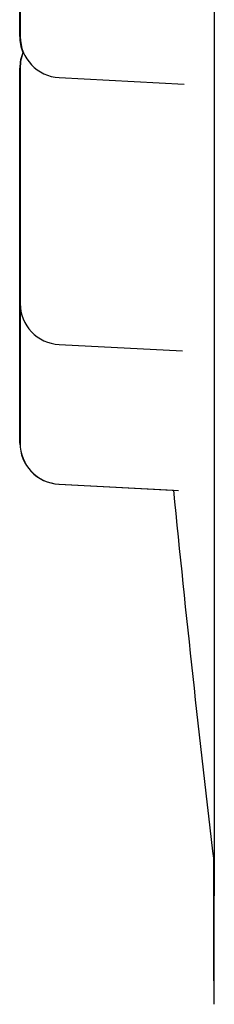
# Model space of a CAD drawing. Header units: millimetres. Extents: x 8 to 932, y 12 to 940.
# Tile 31 of 62: x 236.77 to 238.19, y 905.45 to 912.64. Entities that reach past the tile are written whole.
import ezdxf

# ---------------------------------------------------------------- set-up
doc = ezdxf.new("R2010")
doc.units = ezdxf.units.MM

msp = doc.modelspace()

# ---------------------------------------------------------------- linework, layer by layer
at = {"color": 7, "linetype": 'Continuous', "lineweight": 30}
for p, q in [((237.0574, 912.2174), (237.9684, 912.1697)), ((236.7725, 911.3013), (236.7707, 911.2679)), ((236.7725, 911.2922), (236.7715, 911.2679)), ((236.7698, 910.5692), (236.7708, 910.5449)), ((237.0567, 910.2696), (237.9547, 910.2225)), ((237.055, 909.2504), (237.8903, 909.2066)), ((237.0558, 909.2504), (237.9276, 909.2047))]:
    msp.add_line(p, q, dxfattribs=at)
at = {"color": 7, "linetype": 'Continuous', "lineweight": 30, "flags": 128}
for points in [[(238.1875, 912.8017), (238.1875, 912.4389), (238.1874, 912.0825), (238.1873, 911.7329), (238.1873, 911.3902), (238.1872, 911.0548), (238.1871, 910.7267), (238.187, 910.4063), (238.187, 910.0937), (238.1869, 909.7893), (238.1868, 909.4931), (238.1867, 909.2054), (238.1866, 908.9264), (238.1866, 908.6562), (238.1865, 908.3952), (238.1864, 908.1433), (238.1863, 907.9009), (238.1862, 907.6681), (238.1861, 907.445), (238.186, 907.2318), (238.1859, 907.0286), (238.1858, 906.8356), (238.1857, 906.6529), (238.1856, 906.4807), (238.1855, 906.319), (238.1854, 906.168), (238.1853, 906.0277), (238.1852, 905.8983), (238.1851, 905.7799), (238.185, 905.6725), (238.1849, 905.5762), (238.1848, 905.4911), (238.1847, 905.4545)], [(236.7697, 911.4282), (236.7697, 911.4823), (236.7697, 911.5361), (236.7697, 911.589), (236.7697, 911.6406), (236.7697, 911.6906), (236.7697, 911.7385), (236.7697, 911.784), (236.7697, 911.8267), (236.7697, 911.8663), (236.7697, 911.9025), (236.7698, 911.935), (236.7698, 911.9634), (236.7698, 911.9877), (236.7698, 912.0077), (236.7698, 912.023), (236.7698, 912.0338), (236.7698, 912.0397), (236.7698, 912.0409), (236.7699, 912.0374), (236.7699, 912.029), (236.7699, 912.0159), (236.7699, 911.9983), (236.7699, 911.9761), (236.7699, 911.9497), (236.7699, 911.9192), (236.7699, 911.8849), (236.77, 911.847), (236.77, 911.8058), (236.77, 911.7616), (236.77, 911.7149), (236.77, 911.6658), (236.77, 911.615), (236.77, 911.5627), (236.77, 911.5093), (236.77, 911.4553), (236.77, 911.401), (236.77, 911.347), (236.77, 911.2937), (236.77, 911.2413), (236.77, 911.1905), (236.77, 911.1415), (236.77, 911.0947), (236.77, 911.0506), (236.77, 911.0094), (236.7699, 910.9714), (236.7699, 910.9371), (236.7699, 910.9066), (236.7699, 910.8802), (236.7699, 910.8581), (236.7699, 910.8404), (236.7699, 910.8273), (236.7699, 910.819), (236.7698, 910.8154), (236.7698, 910.8166), (236.7698, 910.8226), (236.7698, 910.8333), (236.7698, 910.8487), (236.7698, 910.8686), (236.7698, 910.8929), (236.7698, 910.9214), (236.7697, 910.9538), (236.7697, 910.99), (236.7697, 911.0296), (236.7697, 911.0723), (236.7697, 911.1178), (236.7697, 911.1657), (236.7697, 911.2157), (236.7697, 911.2673), (236.7697, 911.3202), (236.7697, 911.374), (236.7697, 911.4282)], [(236.7722, 911.4282), (236.7722, 911.4823), (236.7722, 911.5361), (236.7722, 911.589), (236.7722, 911.6406), (236.7722, 911.6906), (236.7722, 911.7385), (236.7723, 911.784), (236.7723, 911.8267), (236.7723, 911.8663), (236.7723, 911.9025), (236.7723, 911.935), (236.7723, 911.9634), (236.7723, 911.9877), (236.7723, 912.0077), (236.7723, 912.023), (236.7724, 912.0338), (236.7724, 912.0397), (236.7724, 912.0409), (236.7724, 912.0374), (236.7724, 912.029), (236.7724, 912.0159), (236.7724, 911.9983), (236.7724, 911.9761), (236.7725, 911.9497), (236.7725, 911.9192), (236.7725, 911.8849), (236.7725, 911.847), (236.7725, 911.8058), (236.7725, 911.7616), (236.7725, 911.7149), (236.7725, 911.6658), (236.7725, 911.615), (236.7725, 911.5627), (236.7725, 911.5093), (236.7725, 911.4553), (236.7725, 911.401), (236.7725, 911.347), (236.7725, 911.2937), (236.7725, 911.2413), (236.7725, 911.1905), (236.7725, 911.1415), (236.7725, 911.0947), (236.7725, 911.0506), (236.7725, 911.0094), (236.7725, 910.9714), (236.7725, 910.9371), (236.7725, 910.9066), (236.7724, 910.8802), (236.7724, 910.8581), (236.7724, 910.8404), (236.7724, 910.8273), (236.7724, 910.819), (236.7724, 910.8154), (236.7724, 910.8166), (236.7724, 910.8226), (236.7723, 910.8333), (236.7723, 910.8487), (236.7723, 910.8686), (236.7723, 910.8929), (236.7723, 910.9214), (236.7723, 910.9538), (236.7723, 910.99), (236.7723, 911.0296), (236.7723, 911.0723), (236.7722, 911.1178), (236.7722, 911.1657), (236.7722, 911.2157), (236.7722, 911.2673), (236.7722, 911.3202), (236.7722, 911.374), (236.7722, 911.4282)], [(236.7717, 910.9508), (236.7717, 911.0163), (236.7717, 911.0754), (236.7717, 911.1269), (236.7717, 911.1571), (236.7716, 911.184), (236.7716, 911.2076), (236.7716, 911.2411), (236.7716, 911.2612), (236.7715, 911.2679), (236.7715, 911.2642), (236.7715, 911.2529), (236.7715, 911.2341), (236.7715, 911.2076), (236.7714, 911.1712), (236.7714, 911.1272), (236.7714, 911.0756), (236.7714, 911.0163), (236.7714, 910.9511), (236.7714, 910.8809), (236.7714, 910.8312), (236.7714, 910.7793), (236.7713, 910.7251), (236.7713, 910.6225), (236.7713, 910.5171), (236.7713, 910.409), (236.7713, 910.328), (236.7713, 910.2483), (236.7713, 910.1699), (236.7713, 910.0928), (236.7714, 910.0127), (236.7714, 909.9375), (236.7714, 909.8671), (236.7714, 909.8016), (236.7714, 909.7426), (236.7714, 909.691), (236.7714, 909.6608), (236.7715, 909.6339), (236.7715, 909.6103), (236.7715, 909.5768), (236.7715, 909.5567), (236.7715, 909.55), (236.7716, 909.5537), (236.7716, 909.565), (236.7716, 909.5839), (236.7716, 909.6103), (236.7716, 909.6467), (236.7717, 909.6907), (236.7717, 909.7423), (236.7717, 909.8016), (236.7717, 909.8668), (236.7717, 909.937), (236.7717, 909.9867), (236.7717, 910.0386), (236.7717, 910.0928), (236.7718, 910.1955), (236.7718, 910.3009), (236.7718, 910.409), (236.7718, 910.409)], [(236.7705, 910.409), (236.7705, 910.4631), (236.7705, 910.5169), (236.7705, 910.5698), (236.7705, 910.6214), (236.7705, 910.6714), (236.7705, 910.7193), (236.7705, 910.7648), (236.7706, 910.8075), (236.7706, 910.8471), (236.7706, 910.8833), (236.7706, 910.9158), (236.7706, 910.9442), (236.7706, 910.9685), (236.7706, 910.9885), (236.7706, 911.0038), (236.7707, 911.0146), (236.7707, 911.0206), (236.7707, 911.0217), (236.7707, 911.0182), (236.7707, 911.0098), (236.7707, 910.9967), (236.7707, 910.9791), (236.7707, 910.9569), (236.7708, 910.9305), (236.7708, 910.9), (236.7708, 910.8657), (236.7708, 910.8278), (236.7708, 910.7866), (236.7708, 910.7424), (236.7708, 910.6957), (236.7708, 910.6466), (236.7708, 910.5958), (236.7708, 910.5435), (236.7708, 910.4901), (236.7708, 910.4361), (236.7708, 910.3818), (236.7708, 910.3278), (236.7708, 910.2745), (236.7708, 910.2221), (236.7708, 910.1713), (236.7708, 910.1223), (236.7708, 910.0755), (236.7708, 910.0314), (236.7708, 909.9902), (236.7708, 909.9522), (236.7708, 909.9179), (236.7708, 909.8874), (236.7707, 909.861), (236.7707, 909.8389), (236.7707, 909.8212), (236.7707, 909.8081), (236.7707, 909.7998), (236.7707, 909.7962), (236.7707, 909.7974), (236.7707, 909.8034), (236.7706, 909.8141), (236.7706, 909.8295), (236.7706, 909.8494), (236.7706, 909.8737), (236.7706, 909.9022), (236.7706, 909.9346), (236.7706, 909.9708), (236.7706, 910.0104), (236.7705, 910.0531), (236.7705, 910.0986), (236.7705, 910.1465), (236.7705, 910.1965), (236.7705, 910.2481), (236.7705, 910.301), (236.7705, 910.3548), (236.7705, 910.409)], [(236.7714, 910.409), (236.7714, 910.4631), (236.7714, 910.5169), (236.7714, 910.5698), (236.7714, 910.6214), (236.7714, 910.6714), (236.7714, 910.7193), (236.7714, 910.7648), (236.7714, 910.8075), (236.7714, 910.8471), (236.7714, 910.8833), (236.7715, 910.9158), (236.7715, 910.9442), (236.7715, 910.9685), (236.7715, 910.9885), (236.7715, 911.0038), (236.7715, 911.0146), (236.7715, 911.0206), (236.7716, 911.0217), (236.7716, 911.0182), (236.7716, 911.0098), (236.7716, 910.9967), (236.7716, 910.9791), (236.7716, 910.9569), (236.7716, 910.9305), (236.7716, 910.9), (236.7717, 910.8657), (236.7717, 910.8278), (236.7717, 910.7866), (236.7717, 910.7424), (236.7717, 910.6957), (236.7717, 910.6466), (236.7717, 910.5958), (236.7717, 910.5435), (236.7717, 910.4901), (236.7717, 910.4361), (236.7717, 910.3818), (236.7717, 910.3278), (236.7717, 910.2745), (236.7717, 910.2221), (236.7717, 910.1713), (236.7717, 910.1223), (236.7717, 910.0755), (236.7717, 910.0314), (236.7717, 909.9902), (236.7717, 909.9522), (236.7716, 909.9179), (236.7716, 909.8874), (236.7716, 909.861), (236.7716, 909.8389), (236.7716, 909.8212), (236.7716, 909.8081), (236.7716, 909.7998), (236.7716, 909.7962), (236.7715, 909.7974), (236.7715, 909.8034), (236.7715, 909.8141), (236.7715, 909.8295), (236.7715, 909.8494), (236.7715, 909.8737), (236.7715, 909.9022), (236.7714, 909.9346), (236.7714, 909.9708), (236.7714, 910.0104), (236.7714, 910.0531), (236.7714, 910.0986), (236.7714, 910.1465), (236.7714, 910.1965), (236.7714, 910.2481), (236.7714, 910.301), (236.7714, 910.3548), (236.7714, 910.409)], [(238.1824, 906.5139), (238.1824, 906.4807), (238.1825, 906.319), (238.1826, 906.168), (238.1827, 906.0277), (238.1828, 905.8983), (238.1829, 905.7799), (238.183, 905.6725), (238.1831, 905.5762), (238.1832, 905.4911), (238.1833, 905.4545)]]:
    msp.add_lwpolyline(points, dxfattribs=at)
at = {"color": 7, "linetype": 'Continuous', "lineweight": 30}
for centre, radius, start, end in [((237.0691, 912.517), 0.3, 179.99999, 202.70737), ((237.0731, 912.517), 0.3, 179.99999, 267), ((237.0698, 912.2871), 0.3, 156.65798, 180), ((237.0724, 912.2871), 0.3, 157.29263, 180), ((237.0724, 910.5692), 0.3, 179.99999, 267), ((237.0707, 909.55), 0.3, 179.99999, 267), ((237.0715, 909.55), 0.3, 179.99999, 267), ((367.2711, 921.8794), 130, 185.594245, 186.800064)]:
    msp.add_arc(centre, radius, start, end, dxfattribs=at)
for points, knots in [([(236.7733, 913.376), (236.7733, 913.4031), (236.7733, 913.457), (236.7733, 913.5371), (236.7733, 913.6158), (236.7733, 913.6947), (236.7733, 913.7727), (236.7733, 913.8483), (236.7733, 913.9191), (236.7733, 913.9843), (236.7732, 914.0434), (236.7732, 914.0895), (236.7732, 914.1248), (236.7732, 914.1518), (236.7732, 914.1818), (236.7732, 914.2103), (236.7731, 914.2305), (236.7731, 914.2366), (236.7731, 914.2325), (236.7731, 914.2212), (236.773, 914.2022), (236.773, 914.1751), (236.773, 914.1397), (236.773, 914.0955), (236.773, 914.0436), (236.7729, 913.9845), (236.7729, 913.9193), (236.7729, 913.8565), (236.7729, 913.7985), (236.7729, 913.7464), (236.7729, 913.6775), (236.7729, 913.5903), (236.7729, 913.4841), (236.7729, 913.3851), (236.7729, 913.2951), (236.7729, 913.215), (236.7729, 913.1363), (236.7729, 913.0573), (236.7729, 912.9793), (236.7729, 912.9037), (236.7729, 912.8329), (236.7729, 912.7677), (236.773, 912.7086), (236.773, 912.6625), (236.773, 912.6272), (236.773, 912.6002), (236.773, 912.5702), (236.773, 912.5417), (236.7731, 912.5214), (236.7731, 912.5154), (236.7731, 912.5194), (236.7731, 912.5308), (236.7732, 912.5498), (236.7732, 912.5769), (236.7732, 912.6123), (236.7732, 912.6565), (236.7732, 912.7084), (236.7733, 912.7675), (236.7733, 912.8326), (236.7733, 912.8954), (236.7733, 912.9535), (236.7733, 913.0055), (236.7733, 913.0745), (236.7733, 913.1617), (236.7733, 913.268), (236.7733, 913.3399), (236.7733, 913.376)], [0, 0, 0, 0, 0.015048, 0.029974, 0.044912, 0.059997, 0.076298, 0.092451, 0.108629, 0.125004, 0.141304, 0.157457, 0.168232, 0.179069, 0.190018, 0.210021, 0.229908, 0.249999, 0.265029, 0.279949, 0.294893, 0.309997, 0.326298, 0.342451, 0.358629, 0.375004, 0.391304, 0.407457, 0.418232, 0.429069, 0.440018, 0.460022, 0.479908, 0.499999, 0.515029, 0.529949, 0.544893, 0.559997, 0.576298, 0.592451, 0.608629, 0.625004, 0.641304, 0.657457, 0.668232, 0.679069, 0.690018, 0.710022, 0.729908, 0.749999, 0.765029, 0.779949, 0.794893, 0.809997, 0.826298, 0.842451, 0.858629, 0.875004, 0.891304, 0.907458, 0.918232, 0.929069, 0.940018, 0.960044, 0.979931, 1, 1, 1, 1]), ([(236.7691, 912.517), (236.7691, 912.5177), (236.7691, 912.5191), (236.7692, 912.5309), (236.7692, 912.5497), (236.7692, 912.5769), (236.7692, 912.6123), (236.7692, 912.6565), (236.7693, 912.7084), (236.7693, 912.7675), (236.7693, 912.8326), (236.7693, 912.8954), (236.7693, 912.9535), (236.7693, 913.0055), (236.7693, 913.0745), (236.7693, 913.1617), (236.7693, 913.268), (236.7693, 913.3399), (236.7693, 913.376)], [0, 0, 0, 0, 0.0601211, 0.1197999, 0.1795774, 0.2399918, 0.3051939, 0.3698064, 0.4345186, 0.5000167, 0.5652191, 0.6298316, 0.67293, 0.716277, 0.7600734, 0.8401774, 0.9197245, 1, 1, 1, 1]), ([(236.7701, 911.4282), (236.7701, 911.4552), (236.7701, 911.5092), (236.7701, 911.5893), (236.7701, 911.668), (236.77, 911.7469), (236.77, 911.8249), (236.77, 911.9005), (236.77, 911.9712), (236.77, 912.0365), (236.77, 912.0956), (236.77, 912.1416), (236.7699, 912.177), (236.7699, 912.2039), (236.7699, 912.234), (236.7699, 912.2623), (236.7699, 912.2833), (236.7699, 912.2858), (236.7698, 912.2871)], [0, 0, 0, 0, 0.060194, 0.119898, 0.179651, 0.239989, 0.305192, 0.369805, 0.434518, 0.500017, 0.56522, 0.629833, 0.672931, 0.716279, 0.760076, 0.84009, 0.919638, 1, 1, 1, 1]), ([(236.7726, 911.4282), (236.7726, 911.4552), (236.7726, 911.5092), (236.7726, 911.5893), (236.7726, 911.668), (236.7726, 911.7469), (236.7726, 911.8249), (236.7726, 911.9005), (236.7725, 911.9712), (236.7725, 912.0365), (236.7725, 912.0956), (236.7725, 912.1416), (236.7725, 912.177), (236.7725, 912.2039), (236.7725, 912.2339), (236.7724, 912.2625), (236.7724, 912.2827), (236.7724, 912.2888), (236.7724, 912.2847), (236.7723, 912.2734), (236.7723, 912.2544), (236.7723, 912.2273), (236.7723, 912.1919), (236.7723, 912.1477), (236.7722, 912.0957), (236.7722, 912.0367), (236.7722, 911.9715), (236.7722, 911.9087), (236.7722, 911.8506), (236.7722, 911.7986), (236.7722, 911.7297), (236.7722, 911.6425), (236.7722, 911.5363), (236.7722, 911.4373), (236.7722, 911.3472), (236.7722, 911.2672), (236.7722, 911.1884), (236.7722, 911.1095), (236.7722, 911.0315), (236.7722, 910.9558), (236.7722, 910.8851), (236.7722, 910.8198), (236.7722, 910.7607), (236.7723, 910.7147), (236.7723, 910.6793), (236.7723, 910.6524), (236.7723, 910.6224), (236.7723, 910.5938), (236.7724, 910.5736), (236.7724, 910.5675), (236.7724, 910.5716), (236.7724, 910.5829), (236.7724, 910.6019), (236.7725, 910.629), (236.7725, 910.6644), (236.7725, 910.7087), (236.7725, 910.7606), (236.7725, 910.8196), (236.7725, 910.8848), (236.7726, 910.9476), (236.7726, 911.0057), (236.7726, 911.0577), (236.7726, 911.1267), (236.7726, 911.2139), (236.7726, 911.3201), (236.7726, 911.392), (236.7726, 911.4282)], [0, 0, 0, 0, 0.015048, 0.029974, 0.044912, 0.059997, 0.076298, 0.092451, 0.108629, 0.125004, 0.141304, 0.157457, 0.168232, 0.179069, 0.190018, 0.210021, 0.229908, 0.249999, 0.265029, 0.279949, 0.294893, 0.309997, 0.326298, 0.342451, 0.358629, 0.375004, 0.391304, 0.407457, 0.418232, 0.429069, 0.440018, 0.460022, 0.479908, 0.499999, 0.515029, 0.529949, 0.544893, 0.559997, 0.576298, 0.592451, 0.608629, 0.625004, 0.641304, 0.657457, 0.668232, 0.679069, 0.690018, 0.710022, 0.729908, 0.749999, 0.765029, 0.779949, 0.794893, 0.809997, 0.826298, 0.842451, 0.858629, 0.875004, 0.891304, 0.907458, 0.918232, 0.929069, 0.940018, 0.960044, 0.979931, 1, 1, 1, 1]), ([(236.77, 910.9559), (236.77, 910.956), (236.77, 910.9717), (236.77, 911.0059), (236.77, 911.0576), (236.77, 911.1267), (236.7701, 911.2139), (236.7701, 911.3201), (236.7701, 911.392), (236.7701, 911.4282)], [0, 0, 0, 0, 0.000941, 0.117261, 0.234251, 0.352455, 0.56865, 0.783342, 1, 1, 1, 1]), ([(236.7708, 910.9508), (236.7708, 910.9731), (236.7708, 911.0175), (236.7708, 911.0763), (236.7708, 911.1225), (236.7708, 911.1578), (236.7708, 911.1847), (236.7708, 911.2148), (236.7707, 911.2431), (236.7707, 911.2641), (236.7707, 911.2667), (236.7707, 911.2679)], [0, 0, 0, 0, 0.115828, 0.231133, 0.345395, 0.421611, 0.498267, 0.575717, 0.717214, 0.857887, 1, 1, 1, 1]), ([(236.7698, 910.5692), (236.7698, 910.5699), (236.7699, 910.5713), (236.7699, 910.583), (236.7699, 910.6019), (236.7699, 910.629), (236.7699, 910.6644), (236.77, 910.7086), (236.77, 910.7607), (236.77, 910.8194), (236.77, 910.8638), (236.77, 910.886)], [0, 0, 0, 0, 0.106368, 0.211953, 0.317713, 0.4246, 0.539957, 0.654271, 0.768761, 0.884642, 1, 1, 1, 1]), ([(236.7709, 910.409), (236.7709, 910.436), (236.7709, 910.49), (236.7709, 910.5701), (236.7709, 910.6487), (236.7709, 910.7278), (236.7709, 910.8053), (236.7709, 910.8575), (236.7709, 910.8813), (236.7709, 910.8818)], [0, 0, 0, 0, 0.16223, 0.32314, 0.484182, 0.646803, 0.822533, 0.996673, 1, 1, 1, 1]), ([(236.7718, 910.409), (236.7718, 910.436), (236.7718, 910.49), (236.7718, 910.5701), (236.7718, 910.6487), (236.7717, 910.7278), (236.7717, 910.8053), (236.7717, 910.8574), (236.7717, 910.8812), (236.7717, 910.8816)], [0, 0, 0, 0, 0.1623, 0.323279, 0.48439, 0.64708, 0.822886, 0.997101, 1, 1, 1, 1]), ([(236.7707, 909.55), (236.7707, 909.5507), (236.7707, 909.5521), (236.7707, 909.5638), (236.7707, 909.5827), (236.7708, 909.6098), (236.7708, 909.6452), (236.7708, 909.6895), (236.7708, 909.7414), (236.7708, 909.8004), (236.7708, 909.8656), (236.7709, 909.9284), (236.7709, 909.9865), (236.7709, 910.0385), (236.7709, 910.1075), (236.7709, 910.1947), (236.7709, 910.3009), (236.7709, 910.3728), (236.7709, 910.409)], [0, 0, 0, 0, 0.060121, 0.1198, 0.179577, 0.239992, 0.305194, 0.369806, 0.434519, 0.500017, 0.565219, 0.629832, 0.67293, 0.716277, 0.760073, 0.840177, 0.919724, 1, 1, 1, 1])]:
    msp.add_open_spline(points, degree=3, knots=knots, dxfattribs=at)

doc.saveas('drawing.dxf')
